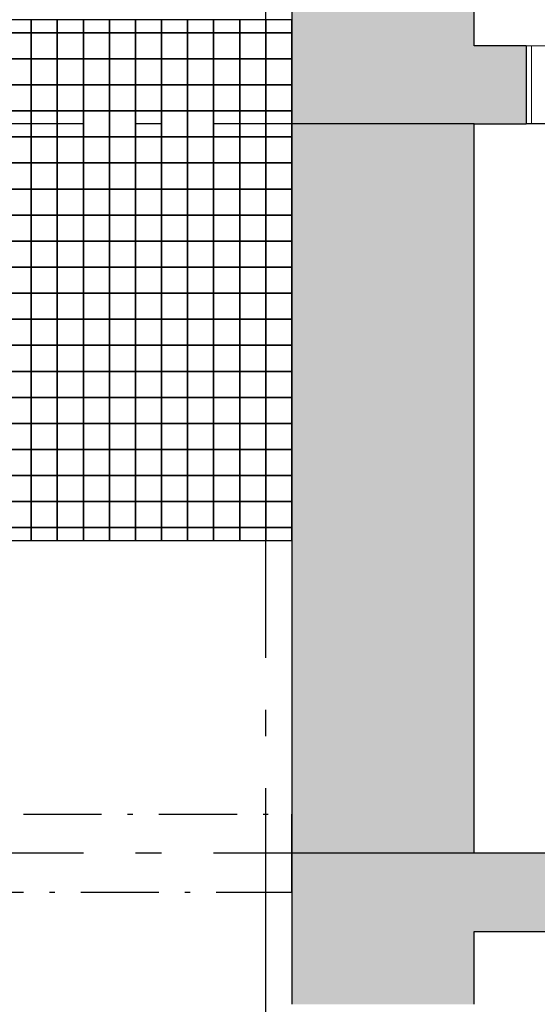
# Model space of a CAD drawing. Header units: millimetres. Extents: x 269 to 62306, y -15633 to 20300.
# Tile 48 of 90: x 40028 to 41021, y -4065 to -2175. Entities that reach past the tile are written whole.
import ezdxf
from ezdxf.enums import TextEntityAlignment as Align

# ---------------------------------------------------------------- set-up
doc = ezdxf.new("R2010")
doc.units = ezdxf.units.MM
doc.header["$LTSCALE"] = 0.5
doc.header["$MEASUREMENT"] = 0
for name, pattern in [('Akselinje', [1500, 1000, -200, 100, -200]), ('Over snittplan', [520, 300, -100, 20, -100]), ('PLINE', [0]), ('Stipling', [400, 200, -200])]:
    doc.linetypes.add(name, pattern=pattern)
for name, color, linetype in [('232- Ikke-bærende yttervegger (Skravur)(Nye konstruksjoner)', 7, 'Continuous'), ('232- Ikke-bærende yttervegger(Nye konstruksjoner)', 7, 'Continuous'), ('241- Bærende innervegger (Skravur)(Nye konstruksjoner)', 7, 'Continuous'), ('241- Bærende innervegger(Nye konstruksjoner)', 7, 'Continuous'), ('242- Ikke-bærende innervegger (Skravur)(Nye konstruksjoner)', 7, 'Continuous'), ('242- Ikke-bærende innervegger(Nye konstruksjoner)', 7, 'Continuous'), ('244- Vinduer_ dører_ foldevegger(Nye konstruksjoner)', 7, 'Continuous'), ('265- Gesimser_ takrenner og nedløp(Nye konstruksjoner)', 7, 'Continuous'), ('712- Drenering (Nye konstruksjoner)', 7, 'Continuous'), ('82-- Modullinjer(Nye konstruksjoner)', 7, 'Continuous')]:
    doc.layers.add(name, color=color, linetype=linetype)
doc.layers.add('234- Vinduer_ dører_ porter(Nye konstruksjoner)', color=7, linetype='Continuous', lineweight=0)
doc.styles.add('GENERATED_STYLE_2', font='Arial Bold.ttf')

# ---------------------------------------------------------------- blocks, each defined once
blk = doc.blocks.new('*X189')
at = {"layer": '712- Drenering (Nye konstruksjoner)', "linetype": 'PLINE'}
for p, q in [((40050, -2175), (40050, -2200)), ((40050, -2200), (40050, -2175)), ((40100, -2175), (40100, -2200)), ((40100, -2200), (40100, -2175)), ((40150, -2175), (40150, -2200)), ((40150, -2200), (40150, -2175)), ((40200, -2175), (40200, -2200)), ((40200, -2200), (40200, -2175)), ((40250, -2175), (40250, -2200)), ((40250, -2200), (40250, -2175)), ((40300, -2175), (40300, -2200)), ((40300, -2200), (40300, -2175)), ((40350, -2175), (40350, -2200)), ((40350, -2200), (40350, -2175)), ((40400, -2175), (40400, -2200)), ((40400, -2200), (40400, -2175)), ((40450, -2175), (40450, -2200)), ((40450, -2200), (40450, -2175)), ((40500, -2175), (40500, -2200)), ((40500, -2200), (40500, -2175)), ((40000, -2200), (40050, -2200)), ((40050, -2200), (40000, -2200)), ((40050, -2200), (40100, -2200)), ((40050, -2200), (40050, -2250)), ((40100, -2200), (40050, -2200)), ((40050, -2250), (40050, -2200)), ((40100, -2200), (40150, -2200)), ((40100, -2200), (40100, -2250)), ((40150, -2200), (40100, -2200)), ((40100, -2250), (40100, -2200)), ((40150, -2200), (40200, -2200)), ((40150, -2200), (40150, -2250)), ((40200, -2200), (40150, -2200)), ((40150, -2250), (40150, -2200)), ((40200, -2200), (40250, -2200)), ((40200, -2200), (40200, -2250)), ((40250, -2200), (40200, -2200)), ((40200, -2250), (40200, -2200)), ((40250, -2200), (40300, -2200)), ((40250, -2200), (40250, -2250)), ((40300, -2200), (40250, -2200)), ((40250, -2250), (40250, -2200)), ((40300, -2200), (40350, -2200)), ((40300, -2200), (40300, -2250)), ((40350, -2200), (40300, -2200)), ((40300, -2250), (40300, -2200)), ((40350, -2200), (40400, -2200)), ((40350, -2200), (40350, -2250)), ((40400, -2200), (40350, -2200)), ((40350, -2250), (40350, -2200)), ((40400, -2200), (40450, -2200)), ((40400, -2200), (40400, -2250)), ((40450, -2200), (40400, -2200)), ((40400, -2250), (40400, -2200)), ((40450, -2200), (40500, -2200)), ((40450, -2200), (40450, -2250)), ((40500, -2200), (40450, -2200)), ((40450, -2250), (40450, -2200)), ((40500, -2200), (40550, -2200)), ((40500, -2200), (40500, -2250)), ((40550, -2200), (40500, -2200)), ((40500, -2250), (40500, -2200)), ((40550, -2200), (40550, -2250)), ((40000, -2250), (40050, -2250)), ((40050, -2250), (40000, -2250)), ((40050, -2250), (40100, -2250)), ((40050, -2250), (40050, -2300)), ((40100, -2250), (40050, -2250)), ((40050, -2300), (40050, -2250)), ((40100, -2250), (40150, -2250)), ((40100, -2250), (40100, -2300)), ((40150, -2250), (40100, -2250)), ((40100, -2300), (40100, -2250)), ((40150, -2250), (40200, -2250)), ((40150, -2250), (40150, -2300)), ((40200, -2250), (40150, -2250)), ((40150, -2300), (40150, -2250)), ((40200, -2250), (40250, -2250)), ((40200, -2250), (40200, -2300)), ((40250, -2250), (40200, -2250)), ((40200, -2300), (40200, -2250)), ((40250, -2250), (40300, -2250)), ((40250, -2250), (40250, -2300)), ((40300, -2250), (40250, -2250)), ((40250, -2300), (40250, -2250)), ((40300, -2250), (40350, -2250)), ((40300, -2250), (40300, -2300)), ((40350, -2250), (40300, -2250)), ((40300, -2300), (40300, -2250)), ((40350, -2250), (40400, -2250)), ((40350, -2250), (40350, -2300)), ((40400, -2250), (40350, -2250)), ((40350, -2300), (40350, -2250)), ((40400, -2250), (40450, -2250)), ((40400, -2250), (40400, -2300)), ((40450, -2250), (40400, -2250)), ((40400, -2300), (40400, -2250)), ((40450, -2250), (40500, -2250)), ((40450, -2250), (40450, -2300)), ((40500, -2250), (40450, -2250)), ((40450, -2300), (40450, -2250)), ((40500, -2250), (40550, -2250)), ((40500, -2250), (40500, -2300)), ((40550, -2250), (40500, -2250)), ((40500, -2300), (40500, -2250)), ((40550, -2250), (40550, -2300)), ((40000, -2300), (40050, -2300)), ((40050, -2300), (40000, -2300)), ((40050, -2300), (40100, -2300)), ((40050, -2300), (40050, -2350)), ((40100, -2300), (40050, -2300)), ((40050, -2350), (40050, -2300)), ((40100, -2300), (40150, -2300)), ((40100, -2300), (40100, -2350)), ((40150, -2300), (40100, -2300)), ((40100, -2350), (40100, -2300)), ((40150, -2300), (40200, -2300)), ((40150, -2300), (40150, -2350)), ((40200, -2300), (40150, -2300)), ((40150, -2350), (40150, -2300)), ((40200, -2300), (40250, -2300)), ((40200, -2300), (40200, -2350)), ((40250, -2300), (40200, -2300)), ((40200, -2350), (40200, -2300)), ((40250, -2300), (40300, -2300)), ((40250, -2300), (40250, -2350)), ((40300, -2300), (40250, -2300)), ((40250, -2350), (40250, -2300)), ((40300, -2300), (40350, -2300)), ((40300, -2300), (40300, -2350)), ((40350, -2300), (40300, -2300)), ((40300, -2350), (40300, -2300)), ((40350, -2300), (40400, -2300)), ((40350, -2300), (40350, -2350)), ((40400, -2300), (40350, -2300)), ((40350, -2350), (40350, -2300)), ((40400, -2300), (40450, -2300)), ((40400, -2300), (40400, -2350)), ((40450, -2300), (40400, -2300)), ((40400, -2350), (40400, -2300)), ((40450, -2300), (40500, -2300)), ((40450, -2300), (40450, -2350)), ((40500, -2300), (40450, -2300)), ((40450, -2350), (40450, -2300)), ((40500, -2300), (40550, -2300)), ((40500, -2300), (40500, -2350)), ((40550, -2300), (40500, -2300)), ((40500, -2350), (40500, -2300)), ((40550, -2300), (40550, -2350)), ((40000, -2350), (40050, -2350)), ((40050, -2350), (40000, -2350)), ((40050, -2350), (40100, -2350)), ((40050, -2350), (40050, -2400)), ((40100, -2350), (40050, -2350)), ((40050, -2400), (40050, -2350)), ((40100, -2350), (40150, -2350)), ((40100, -2350), (40100, -2400)), ((40150, -2350), (40100, -2350)), ((40100, -2400), (40100, -2350)), ((40150, -2350), (40200, -2350)), ((40150, -2350), (40150, -2400)), ((40200, -2350), (40150, -2350)), ((40150, -2400), (40150, -2350)), ((40200, -2350), (40250, -2350)), ((40200, -2350), (40200, -2400)), ((40250, -2350), (40200, -2350)), ((40200, -2400), (40200, -2350)), ((40250, -2350), (40300, -2350)), ((40250, -2350), (40250, -2400)), ((40300, -2350), (40250, -2350)), ((40250, -2400), (40250, -2350)), ((40300, -2350), (40350, -2350)), ((40300, -2350), (40300, -2400)), ((40350, -2350), (40300, -2350)), ((40300, -2400), (40300, -2350)), ((40350, -2350), (40400, -2350)), ((40350, -2350), (40350, -2400)), ((40400, -2350), (40350, -2350)), ((40350, -2400), (40350, -2350)), ((40400, -2350), (40450, -2350)), ((40400, -2350), (40400, -2400)), ((40450, -2350), (40400, -2350)), ((40400, -2400), (40400, -2350)), ((40450, -2350), (40500, -2350)), ((40450, -2350), (40450, -2400)), ((40500, -2350), (40450, -2350)), ((40450, -2400), (40450, -2350)), ((40500, -2350), (40550, -2350)), ((40500, -2350), (40500, -2400)), ((40550, -2350), (40500, -2350)), ((40500, -2400), (40500, -2350)), ((40550, -2350), (40550, -2400)), ((40000, -2400), (40050, -2400)), ((40050, -2400), (40000, -2400)), ((40050, -2400), (40100, -2400)), ((40050, -2400), (40050, -2450)), ((40100, -2400), (40050, -2400)), ((40050, -2450), (40050, -2400)), ((40100, -2400), (40150, -2400)), ((40100, -2400), (40100, -2450)), ((40150, -2400), (40100, -2400)), ((40100, -2450), (40100, -2400)), ((40150, -2400), (40200, -2400)), ((40150, -2400), (40150, -2450)), ((40200, -2400), (40150, -2400)), ((40150, -2450), (40150, -2400)), ((40200, -2400), (40250, -2400)), ((40200, -2400), (40200, -2450)), ((40250, -2400), (40200, -2400)), ((40200, -2450), (40200, -2400)), ((40250, -2400), (40300, -2400)), ((40250, -2400), (40250, -2450)), ((40300, -2400), (40250, -2400)), ((40250, -2450), (40250, -2400)), ((40300, -2400), (40350, -2400)), ((40300, -2400), (40300, -2450)), ((40350, -2400), (40300, -2400)), ((40300, -2450), (40300, -2400)), ((40350, -2400), (40400, -2400)), ((40350, -2400), (40350, -2450)), ((40400, -2400), (40350, -2400)), ((40350, -2450), (40350, -2400)), ((40400, -2400), (40450, -2400)), ((40400, -2400), (40400, -2450)), ((40450, -2400), (40400, -2400)), ((40400, -2450), (40400, -2400)), ((40450, -2400), (40500, -2400)), ((40450, -2400), (40450, -2450)), ((40500, -2400), (40450, -2400)), ((40450, -2450), (40450, -2400)), ((40500, -2400), (40550, -2400)), ((40500, -2400), (40500, -2450)), ((40550, -2400), (40500, -2400)), ((40500, -2450), (40500, -2400)), ((40550, -2400), (40550, -2450)), ((40000, -2450), (40050, -2450)), ((40050, -2450), (40000, -2450)), ((40050, -2450), (40100, -2450)), ((40050, -2450), (40050, -2500)), ((40100, -2450), (40050, -2450)), ((40050, -2500), (40050, -2450)), ((40100, -2450), (40150, -2450)), ((40100, -2450), (40100, -2500)), ((40150, -2450), (40100, -2450)), ((40100, -2500), (40100, -2450)), ((40150, -2450), (40200, -2450)), ((40150, -2450), (40150, -2500)), ((40200, -2450), (40150, -2450)), ((40150, -2500), (40150, -2450)), ((40200, -2450), (40250, -2450)), ((40200, -2450), (40200, -2500)), ((40250, -2450), (40200, -2450)), ((40200, -2500), (40200, -2450)), ((40250, -2450), (40300, -2450)), ((40250, -2450), (40250, -2500)), ((40300, -2450), (40250, -2450)), ((40250, -2500), (40250, -2450)), ((40300, -2450), (40350, -2450)), ((40300, -2450), (40300, -2500)), ((40350, -2450), (40300, -2450)), ((40300, -2500), (40300, -2450)), ((40350, -2450), (40400, -2450)), ((40350, -2450), (40350, -2500)), ((40400, -2450), (40350, -2450)), ((40350, -2500), (40350, -2450)), ((40400, -2450), (40450, -2450)), ((40400, -2450), (40400, -2500)), ((40450, -2450), (40400, -2450)), ((40400, -2500), (40400, -2450)), ((40450, -2450), (40500, -2450)), ((40450, -2450), (40450, -2500)), ((40500, -2450), (40450, -2450)), ((40450, -2500), (40450, -2450)), ((40500, -2450), (40550, -2450)), ((40500, -2450), (40500, -2500)), ((40550, -2450), (40500, -2450)), ((40500, -2500), (40500, -2450)), ((40550, -2450), (40550, -2500)), ((40000, -2500), (40050, -2500)), ((40050, -2500), (40000, -2500)), ((40050, -2500), (40100, -2500)), ((40050, -2500), (40050, -2550)), ((40100, -2500), (40050, -2500)), ((40050, -2550), (40050, -2500)), ((40100, -2500), (40150, -2500)), ((40100, -2500), (40100, -2550)), ((40150, -2500), (40100, -2500)), ((40100, -2550), (40100, -2500)), ((40150, -2500), (40200, -2500)), ((40150, -2500), (40150, -2550)), ((40200, -2500), (40150, -2500)), ((40150, -2550), (40150, -2500)), ((40200, -2500), (40250, -2500)), ((40200, -2500), (40200, -2550)), ((40250, -2500), (40200, -2500)), ((40200, -2550), (40200, -2500)), ((40250, -2500), (40300, -2500)), ((40250, -2500), (40250, -2550)), ((40300, -2500), (40250, -2500)), ((40250, -2550), (40250, -2500)), ((40300, -2500), (40350, -2500)), ((40300, -2500), (40300, -2550)), ((40350, -2500), (40300, -2500)), ((40300, -2550), (40300, -2500)), ((40350, -2500), (40400, -2500)), ((40350, -2500), (40350, -2550)), ((40400, -2500), (40350, -2500)), ((40350, -2550), (40350, -2500)), ((40400, -2500), (40450, -2500)), ((40400, -2500), (40400, -2550)), ((40450, -2500), (40400, -2500)), ((40400, -2550), (40400, -2500)), ((40450, -2500), (40500, -2500)), ((40450, -2500), (40450, -2550)), ((40500, -2500), (40450, -2500)), ((40450, -2550), (40450, -2500)), ((40500, -2500), (40550, -2500)), ((40500, -2500), (40500, -2550)), ((40550, -2500), (40500, -2500)), ((40500, -2550), (40500, -2500)), ((40550, -2500), (40550, -2550)), ((40000, -2550), (40050, -2550)), ((40050, -2550), (40000, -2550)), ((40050, -2550), (40100, -2550)), ((40050, -2550), (40050, -2600)), ((40100, -2550), (40050, -2550)), ((40050, -2600), (40050, -2550)), ((40100, -2550), (40150, -2550)), ((40100, -2550), (40100, -2600)), ((40150, -2550), (40100, -2550)), ((40100, -2600), (40100, -2550)), ((40150, -2550), (40200, -2550)), ((40150, -2550), (40150, -2600)), ((40200, -2550), (40150, -2550)), ((40150, -2600), (40150, -2550)), ((40200, -2550), (40250, -2550)), ((40200, -2550), (40200, -2600)), ((40250, -2550), (40200, -2550)), ((40200, -2600), (40200, -2550)), ((40250, -2550), (40300, -2550)), ((40250, -2550), (40250, -2600)), ((40300, -2550), (40250, -2550)), ((40250, -2600), (40250, -2550)), ((40300, -2550), (40350, -2550)), ((40300, -2550), (40300, -2600)), ((40350, -2550), (40300, -2550)), ((40300, -2600), (40300, -2550)), ((40350, -2550), (40400, -2550)), ((40350, -2550), (40350, -2600)), ((40400, -2550), (40350, -2550)), ((40350, -2600), (40350, -2550)), ((40400, -2550), (40450, -2550)), ((40400, -2550), (40400, -2600)), ((40450, -2550), (40400, -2550)), ((40400, -2600), (40400, -2550)), ((40450, -2550), (40500, -2550)), ((40450, -2550), (40450, -2600)), ((40500, -2550), (40450, -2550)), ((40450, -2600), (40450, -2550)), ((40500, -2550), (40550, -2550)), ((40500, -2550), (40500, -2600)), ((40550, -2550), (40500, -2550)), ((40500, -2600), (40500, -2550)), ((40550, -2550), (40550, -2600)), ((40000, -2600), (40050, -2600)), ((40050, -2600), (40000, -2600)), ((40050, -2600), (40100, -2600)), ((40050, -2600), (40050, -2650)), ((40100, -2600), (40050, -2600)), ((40050, -2650), (40050, -2600)), ((40100, -2600), (40150, -2600)), ((40100, -2600), (40100, -2650)), ((40150, -2600), (40100, -2600)), ((40100, -2650), (40100, -2600)), ((40150, -2600), (40200, -2600)), ((40150, -2600), (40150, -2650)), ((40200, -2600), (40150, -2600)), ((40150, -2650), (40150, -2600)), ((40200, -2600), (40250, -2600)), ((40200, -2600), (40200, -2650)), ((40250, -2600), (40200, -2600)), ((40200, -2650), (40200, -2600)), ((40250, -2600), (40300, -2600)), ((40250, -2600), (40250, -2650)), ((40300, -2600), (40250, -2600)), ((40250, -2650), (40250, -2600)), ((40300, -2600), (40350, -2600)), ((40300, -2600), (40300, -2650)), ((40350, -2600), (40300, -2600)), ((40300, -2650), (40300, -2600)), ((40350, -2600), (40400, -2600)), ((40350, -2600), (40350, -2650)), ((40400, -2600), (40350, -2600)), ((40350, -2650), (40350, -2600)), ((40400, -2600), (40450, -2600)), ((40400, -2600), (40400, -2650)), ((40450, -2600), (40400, -2600)), ((40400, -2650), (40400, -2600)), ((40450, -2600), (40500, -2600)), ((40450, -2600), (40450, -2650)), ((40500, -2600), (40450, -2600)), ((40450, -2650), (40450, -2600)), ((40500, -2600), (40550, -2600)), ((40500, -2600), (40500, -2650)), ((40550, -2600), (40500, -2600)), ((40500, -2650), (40500, -2600)), ((40550, -2600), (40550, -2650)), ((40000, -2650), (40050, -2650)), ((40050, -2650), (40000, -2650)), ((40050, -2650), (40100, -2650)), ((40050, -2650), (40050, -2700)), ((40100, -2650), (40050, -2650)), ((40050, -2700), (40050, -2650)), ((40100, -2650), (40150, -2650)), ((40100, -2650), (40100, -2700)), ((40150, -2650), (40100, -2650)), ((40100, -2700), (40100, -2650)), ((40150, -2650), (40200, -2650)), ((40150, -2650), (40150, -2700)), ((40200, -2650), (40150, -2650)), ((40150, -2700), (40150, -2650)), ((40200, -2650), (40250, -2650)), ((40200, -2650), (40200, -2700)), ((40250, -2650), (40200, -2650)), ((40200, -2700), (40200, -2650)), ((40250, -2650), (40300, -2650)), ((40250, -2650), (40250, -2700)), ((40300, -2650), (40250, -2650)), ((40250, -2700), (40250, -2650)), ((40300, -2650), (40350, -2650)), ((40300, -2650), (40300, -2700)), ((40350, -2650), (40300, -2650)), ((40300, -2700), (40300, -2650)), ((40350, -2650), (40400, -2650)), ((40350, -2650), (40350, -2700)), ((40400, -2650), (40350, -2650)), ((40350, -2700), (40350, -2650)), ((40400, -2650), (40450, -2650)), ((40400, -2650), (40400, -2700)), ((40450, -2650), (40400, -2650)), ((40400, -2700), (40400, -2650)), ((40450, -2650), (40500, -2650)), ((40450, -2650), (40450, -2700)), ((40500, -2650), (40450, -2650)), ((40450, -2700), (40450, -2650)), ((40500, -2650), (40550, -2650)), ((40500, -2650), (40500, -2700)), ((40550, -2650), (40500, -2650)), ((40500, -2700), (40500, -2650)), ((40550, -2650), (40550, -2700)), ((40000, -2700), (40050, -2700)), ((40050, -2700), (40000, -2700)), ((40050, -2700), (40100, -2700)), ((40050, -2700), (40050, -2750)), ((40100, -2700), (40050, -2700)), ((40050, -2750), (40050, -2700)), ((40100, -2700), (40150, -2700)), ((40100, -2700), (40100, -2750)), ((40150, -2700), (40100, -2700)), ((40100, -2750), (40100, -2700)), ((40150, -2700), (40200, -2700)), ((40150, -2700), (40150, -2750)), ((40200, -2700), (40150, -2700)), ((40150, -2750), (40150, -2700)), ((40200, -2700), (40250, -2700)), ((40200, -2700), (40200, -2750)), ((40250, -2700), (40200, -2700)), ((40200, -2750), (40200, -2700)), ((40250, -2700), (40300, -2700)), ((40250, -2700), (40250, -2750)), ((40300, -2700), (40250, -2700)), ((40250, -2750), (40250, -2700)), ((40300, -2700), (40350, -2700)), ((40300, -2700), (40300, -2750)), ((40350, -2700), (40300, -2700)), ((40300, -2750), (40300, -2700)), ((40350, -2700), (40400, -2700)), ((40350, -2700), (40350, -2750)), ((40400, -2700), (40350, -2700)), ((40350, -2750), (40350, -2700)), ((40400, -2700), (40450, -2700)), ((40400, -2700), (40400, -2750)), ((40450, -2700), (40400, -2700)), ((40400, -2750), (40400, -2700)), ((40450, -2700), (40500, -2700)), ((40450, -2700), (40450, -2750)), ((40500, -2700), (40450, -2700)), ((40450, -2750), (40450, -2700)), ((40500, -2700), (40550, -2700)), ((40500, -2700), (40500, -2750)), ((40550, -2700), (40500, -2700)), ((40500, -2750), (40500, -2700)), ((40550, -2700), (40550, -2750)), ((40000, -2750), (40050, -2750)), ((40050, -2750), (40000, -2750)), ((40050, -2750), (40100, -2750)), ((40050, -2750), (40050, -2800)), ((40100, -2750), (40050, -2750)), ((40050, -2800), (40050, -2750)), ((40100, -2750), (40150, -2750)), ((40100, -2750), (40100, -2800)), ((40150, -2750), (40100, -2750)), ((40100, -2800), (40100, -2750)), ((40150, -2750), (40200, -2750)), ((40150, -2750), (40150, -2800)), ((40200, -2750), (40150, -2750)), ((40150, -2800), (40150, -2750)), ((40200, -2750), (40250, -2750)), ((40200, -2750), (40200, -2800)), ((40250, -2750), (40200, -2750)), ((40200, -2800), (40200, -2750)), ((40250, -2750), (40300, -2750)), ((40250, -2750), (40250, -2800)), ((40300, -2750), (40250, -2750)), ((40250, -2800), (40250, -2750)), ((40300, -2750), (40350, -2750)), ((40300, -2750), (40300, -2800)), ((40350, -2750), (40300, -2750)), ((40300, -2800), (40300, -2750)), ((40350, -2750), (40400, -2750)), ((40350, -2750), (40350, -2800)), ((40400, -2750), (40350, -2750)), ((40350, -2800), (40350, -2750)), ((40400, -2750), (40450, -2750)), ((40400, -2750), (40400, -2800)), ((40450, -2750), (40400, -2750)), ((40400, -2800), (40400, -2750)), ((40450, -2750), (40500, -2750)), ((40450, -2750), (40450, -2800)), ((40500, -2750), (40450, -2750)), ((40450, -2800), (40450, -2750)), ((40500, -2750), (40550, -2750)), ((40500, -2750), (40500, -2800)), ((40550, -2750), (40500, -2750)), ((40500, -2800), (40500, -2750)), ((40550, -2750), (40550, -2800)), ((40000, -2800), (40050, -2800)), ((40050, -2800), (40000, -2800)), ((40050, -2800), (40100, -2800)), ((40050, -2800), (40050, -2850)), ((40100, -2800), (40050, -2800)), ((40050, -2850), (40050, -2800)), ((40100, -2800), (40150, -2800)), ((40100, -2800), (40100, -2850)), ((40150, -2800), (40100, -2800)), ((40100, -2850), (40100, -2800)), ((40150, -2800), (40200, -2800)), ((40150, -2800), (40150, -2850)), ((40200, -2800), (40150, -2800)), ((40150, -2850), (40150, -2800)), ((40200, -2800), (40250, -2800)), ((40200, -2800), (40200, -2850)), ((40250, -2800), (40200, -2800)), ((40200, -2850), (40200, -2800)), ((40250, -2800), (40300, -2800)), ((40250, -2800), (40250, -2850)), ((40300, -2800), (40250, -2800)), ((40250, -2850), (40250, -2800)), ((40300, -2800), (40350, -2800)), ((40300, -2800), (40300, -2850)), ((40350, -2800), (40300, -2800)), ((40300, -2850), (40300, -2800)), ((40350, -2800), (40400, -2800)), ((40350, -2800), (40350, -2850)), ((40400, -2800), (40350, -2800)), ((40350, -2850), (40350, -2800)), ((40400, -2800), (40450, -2800)), ((40400, -2800), (40400, -2850)), ((40450, -2800), (40400, -2800)), ((40400, -2850), (40400, -2800)), ((40450, -2800), (40500, -2800)), ((40450, -2800), (40450, -2850)), ((40500, -2800), (40450, -2800)), ((40450, -2850), (40450, -2800)), ((40500, -2800), (40550, -2800)), ((40500, -2800), (40500, -2850)), ((40550, -2800), (40500, -2800)), ((40500, -2850), (40500, -2800)), ((40550, -2800), (40550, -2850)), ((40000, -2850), (40050, -2850)), ((40050, -2850), (40000, -2850)), ((40050, -2850), (40100, -2850)), ((40050, -2850), (40050, -2900)), ((40100, -2850), (40050, -2850)), ((40050, -2900), (40050, -2850)), ((40100, -2850), (40150, -2850)), ((40100, -2850), (40100, -2900)), ((40150, -2850), (40100, -2850)), ((40100, -2900), (40100, -2850)), ((40150, -2850), (40200, -2850)), ((40150, -2850), (40150, -2900)), ((40200, -2850), (40150, -2850)), ((40150, -2900), (40150, -2850)), ((40200, -2850), (40250, -2850)), ((40200, -2850), (40200, -2900)), ((40250, -2850), (40200, -2850)), ((40200, -2900), (40200, -2850)), ((40250, -2850), (40300, -2850)), ((40250, -2850), (40250, -2900)), ((40300, -2850), (40250, -2850)), ((40250, -2900), (40250, -2850)), ((40300, -2850), (40350, -2850)), ((40300, -2850), (40300, -2900)), ((40350, -2850), (40300, -2850)), ((40300, -2900), (40300, -2850)), ((40350, -2850), (40400, -2850)), ((40350, -2850), (40350, -2900)), ((40400, -2850), (40350, -2850)), ((40350, -2900), (40350, -2850)), ((40400, -2850), (40450, -2850)), ((40400, -2850), (40400, -2900)), ((40450, -2850), (40400, -2850)), ((40400, -2900), (40400, -2850)), ((40450, -2850), (40500, -2850)), ((40450, -2850), (40450, -2900)), ((40500, -2850), (40450, -2850)), ((40450, -2900), (40450, -2850)), ((40500, -2850), (40550, -2850)), ((40500, -2850), (40500, -2900)), ((40550, -2850), (40500, -2850)), ((40500, -2900), (40500, -2850)), ((40550, -2850), (40550, -2900)), ((40000, -2900), (40050, -2900)), ((40050, -2900), (40000, -2900)), ((40050, -2900), (40100, -2900)), ((40050, -2900), (40050, -2950)), ((40100, -2900), (40050, -2900)), ((40050, -2950), (40050, -2900)), ((40100, -2900), (40150, -2900)), ((40100, -2900), (40100, -2950)), ((40150, -2900), (40100, -2900)), ((40100, -2950), (40100, -2900)), ((40150, -2900), (40200, -2900)), ((40150, -2900), (40150, -2950)), ((40200, -2900), (40150, -2900)), ((40150, -2950), (40150, -2900)), ((40200, -2900), (40250, -2900)), ((40200, -2900), (40200, -2950)), ((40250, -2900), (40200, -2900)), ((40200, -2950), (40200, -2900)), ((40250, -2900), (40300, -2900)), ((40250, -2900), (40250, -2950)), ((40300, -2900), (40250, -2900)), ((40250, -2950), (40250, -2900)), ((40300, -2900), (40350, -2900)), ((40300, -2900), (40300, -2950)), ((40350, -2900), (40300, -2900)), ((40300, -2950), (40300, -2900)), ((40350, -2900), (40400, -2900)), ((40350, -2900), (40350, -2950)), ((40400, -2900), (40350, -2900)), ((40350, -2950), (40350, -2900)), ((40400, -2900), (40450, -2900)), ((40400, -2900), (40400, -2950)), ((40450, -2900), (40400, -2900)), ((40400, -2950), (40400, -2900)), ((40450, -2900), (40500, -2900)), ((40450, -2900), (40450, -2950)), ((40500, -2900), (40450, -2900)), ((40450, -2950), (40450, -2900)), ((40500, -2900), (40550, -2900)), ((40500, -2900), (40500, -2950)), ((40550, -2900), (40500, -2900)), ((40500, -2950), (40500, -2900)), ((40550, -2900), (40550, -2950)), ((40000, -2950), (40050, -2950)), ((40050, -2950), (40000, -2950)), ((40050, -2950), (40100, -2950)), ((40050, -2950), (40050, -3000)), ((40100, -2950), (40050, -2950)), ((40050, -3000), (40050, -2950)), ((40100, -2950), (40150, -2950)), ((40100, -2950), (40100, -3000)), ((40150, -2950), (40100, -2950)), ((40100, -3000), (40100, -2950)), ((40150, -2950), (40200, -2950)), ((40150, -2950), (40150, -3000)), ((40200, -2950), (40150, -2950)), ((40150, -3000), (40150, -2950)), ((40200, -2950), (40250, -2950)), ((40200, -2950), (40200, -3000)), ((40250, -2950), (40200, -2950)), ((40200, -3000), (40200, -2950)), ((40250, -2950), (40300, -2950)), ((40250, -2950), (40250, -3000)), ((40300, -2950), (40250, -2950)), ((40250, -3000), (40250, -2950)), ((40300, -2950), (40350, -2950)), ((40300, -2950), (40300, -3000)), ((40350, -2950), (40300, -2950)), ((40300, -3000), (40300, -2950)), ((40350, -2950), (40400, -2950)), ((40350, -2950), (40350, -3000)), ((40400, -2950), (40350, -2950)), ((40350, -3000), (40350, -2950)), ((40400, -2950), (40450, -2950)), ((40400, -2950), (40400, -3000)), ((40450, -2950), (40400, -2950)), ((40400, -3000), (40400, -2950)), ((40450, -2950), (40500, -2950)), ((40450, -2950), (40450, -3000)), ((40500, -2950), (40450, -2950)), ((40450, -3000), (40450, -2950)), ((40500, -2950), (40550, -2950)), ((40500, -2950), (40500, -3000)), ((40550, -2950), (40500, -2950)), ((40500, -3000), (40500, -2950)), ((40550, -2950), (40550, -3000)), ((40000, -3000), (40050, -3000)), ((40050, -3000), (40000, -3000)), ((40050, -3000), (40100, -3000)), ((40050, -3000), (40050, -3050)), ((40100, -3000), (40050, -3000)), ((40050, -3050), (40050, -3000)), ((40100, -3000), (40150, -3000)), ((40100, -3000), (40100, -3050)), ((40150, -3000), (40100, -3000)), ((40100, -3050), (40100, -3000)), ((40150, -3000), (40200, -3000)), ((40150, -3000), (40150, -3050)), ((40200, -3000), (40150, -3000)), ((40150, -3050), (40150, -3000)), ((40200, -3000), (40250, -3000)), ((40200, -3000), (40200, -3050)), ((40250, -3000), (40200, -3000)), ((40200, -3050), (40200, -3000)), ((40250, -3000), (40300, -3000)), ((40250, -3000), (40250, -3050)), ((40300, -3000), (40250, -3000)), ((40250, -3050), (40250, -3000)), ((40300, -3000), (40350, -3000)), ((40300, -3000), (40300, -3050)), ((40350, -3000), (40300, -3000)), ((40300, -3050), (40300, -3000)), ((40350, -3000), (40400, -3000)), ((40350, -3000), (40350, -3050)), ((40400, -3000), (40350, -3000)), ((40350, -3050), (40350, -3000)), ((40400, -3000), (40450, -3000)), ((40400, -3000), (40400, -3050)), ((40450, -3000), (40400, -3000)), ((40400, -3050), (40400, -3000)), ((40450, -3000), (40500, -3000)), ((40450, -3000), (40450, -3050)), ((40500, -3000), (40450, -3000)), ((40450, -3050), (40450, -3000)), ((40500, -3000), (40550, -3000)), ((40500, -3000), (40500, -3050)), ((40550, -3000), (40500, -3000)), ((40500, -3050), (40500, -3000)), ((40550, -3000), (40550, -3050)), ((40000, -3050), (40050, -3050)), ((40050, -3050), (40000, -3050)), ((40050, -3050), (40100, -3050)), ((40050, -3050), (40050, -3100)), ((40100, -3050), (40050, -3050)), ((40050, -3100), (40050, -3050)), ((40100, -3050), (40150, -3050)), ((40100, -3050), (40100, -3100)), ((40150, -3050), (40100, -3050)), ((40100, -3100), (40100, -3050)), ((40150, -3050), (40200, -3050)), ((40150, -3050), (40150, -3100)), ((40200, -3050), (40150, -3050)), ((40150, -3100), (40150, -3050)), ((40200, -3050), (40250, -3050)), ((40200, -3050), (40200, -3100)), ((40250, -3050), (40200, -3050)), ((40200, -3100), (40200, -3050)), ((40250, -3050), (40300, -3050)), ((40250, -3050), (40250, -3100)), ((40300, -3050), (40250, -3050)), ((40250, -3100), (40250, -3050)), ((40300, -3050), (40350, -3050)), ((40300, -3050), (40300, -3100)), ((40350, -3050), (40300, -3050)), ((40300, -3100), (40300, -3050)), ((40350, -3050), (40400, -3050)), ((40350, -3050), (40350, -3100)), ((40400, -3050), (40350, -3050)), ((40350, -3100), (40350, -3050)), ((40400, -3050), (40450, -3050)), ((40400, -3050), (40400, -3100)), ((40450, -3050), (40400, -3050)), ((40400, -3100), (40400, -3050)), ((40450, -3050), (40500, -3050)), ((40450, -3050), (40450, -3100)), ((40500, -3050), (40450, -3050)), ((40450, -3100), (40450, -3050)), ((40500, -3050), (40550, -3050)), ((40500, -3050), (40500, -3100)), ((40550, -3050), (40500, -3050)), ((40500, -3100), (40500, -3050)), ((40550, -3050), (40550, -3100)), ((40000, -3100), (40050, -3100)), ((40050, -3100), (40000, -3100)), ((40050, -3100), (40100, -3100)), ((40050, -3100), (40050, -3150)), ((40100, -3100), (40050, -3100)), ((40050, -3150), (40050, -3100)), ((40100, -3100), (40150, -3100)), ((40100, -3100), (40100, -3150)), ((40150, -3100), (40100, -3100)), ((40100, -3150), (40100, -3100)), ((40150, -3100), (40200, -3100)), ((40150, -3100), (40150, -3150)), ((40200, -3100), (40150, -3100)), ((40150, -3150), (40150, -3100)), ((40200, -3100), (40250, -3100)), ((40200, -3100), (40200, -3150)), ((40250, -3100), (40200, -3100)), ((40200, -3150), (40200, -3100)), ((40250, -3100), (40300, -3100)), ((40250, -3100), (40250, -3150)), ((40300, -3100), (40250, -3100)), ((40250, -3150), (40250, -3100)), ((40300, -3100), (40350, -3100)), ((40300, -3100), (40300, -3150)), ((40350, -3100), (40300, -3100)), ((40300, -3150), (40300, -3100)), ((40350, -3100), (40400, -3100)), ((40350, -3100), (40350, -3150)), ((40400, -3100), (40350, -3100)), ((40350, -3150), (40350, -3100)), ((40400, -3100), (40450, -3100)), ((40400, -3100), (40400, -3150)), ((40450, -3100), (40400, -3100)), ((40400, -3150), (40400, -3100)), ((40450, -3100), (40500, -3100)), ((40450, -3100), (40450, -3150)), ((40500, -3100), (40450, -3100)), ((40450, -3150), (40450, -3100)), ((40500, -3100), (40550, -3100)), ((40500, -3100), (40500, -3150)), ((40550, -3100), (40500, -3100)), ((40500, -3150), (40500, -3100)), ((40550, -3100), (40550, -3150)), ((40000, -3150), (40050, -3150)), ((40050, -3150), (40000, -3150)), ((40050, -3150), (40100, -3150)), ((40050, -3150), (40050, -3175)), ((40100, -3150), (40050, -3150)), ((40050, -3175), (40050, -3150)), ((40100, -3150), (40150, -3150)), ((40100, -3150), (40100, -3175)), ((40150, -3150), (40100, -3150)), ((40100, -3175), (40100, -3150)), ((40150, -3150), (40200, -3150)), ((40150, -3150), (40150, -3175)), ((40200, -3150), (40150, -3150)), ((40150, -3175), (40150, -3150)), ((40200, -3150), (40250, -3150)), ((40200, -3150), (40200, -3175)), ((40250, -3150), (40200, -3150)), ((40200, -3175), (40200, -3150)), ((40250, -3150), (40300, -3150)), ((40250, -3150), (40250, -3175)), ((40300, -3150), (40250, -3150)), ((40250, -3175), (40250, -3150)), ((40300, -3150), (40350, -3150)), ((40300, -3150), (40300, -3175)), ((40350, -3150), (40300, -3150)), ((40300, -3175), (40300, -3150)), ((40350, -3150), (40400, -3150)), ((40350, -3150), (40350, -3175)), ((40400, -3150), (40350, -3150)), ((40350, -3175), (40350, -3150)), ((40400, -3150), (40450, -3150)), ((40400, -3150), (40400, -3175)), ((40450, -3150), (40400, -3150)), ((40400, -3175), (40400, -3150)), ((40450, -3150), (40500, -3150)), ((40450, -3150), (40450, -3175)), ((40500, -3150), (40450, -3150)), ((40450, -3175), (40450, -3150)), ((40500, -3150), (40550, -3150)), ((40500, -3150), (40500, -3175)), ((40550, -3150), (40500, -3150)), ((40500, -3175), (40500, -3150))]:
    blk.add_line(p, q, dxfattribs=at)
blk = doc.blocks.new('Dør_9')
at = {"layer": '234- Vinduer_ dører_ porter(Nye konstruksjoner)', "linetype": 'PLINE'}
for p, q in [((445, 0), (445, 890)), ((-505, 0), (505, 0)), ((-495, 0), (-505, 0)), ((-505, 0), (-505, -150)), ((-445, 0), (-495, 0)), ((-495, 0), (-495, -150)), ((-445, 0), (445, 0)), ((-445, -150), (-445, 0)), ((495, 0), (445, 0)), ((445, 0), (445, -150)), ((495, 0), (505, 0)), ((495, -150), (495, 0)), ((505, 0), (505, -150)), ((-505, -150), (505, -150)), ((-495, -150), (-505, -150)), ((-495, -150), (-445, -150)), ((445, -150), (-445, -150)), ((445, -150), (495, -150)), ((495, -150), (505, -150))]:
    blk.add_line(p, q, dxfattribs=at)
at = {"layer": '244- Vinduer_ dører_ foldevegger(Nye konstruksjoner)', "linetype": 'PLINE'}
for p, q in [((-505, 0), (-505, -150)), ((-505, 0), (-505, -150)), ((505, 0), (505, -150)), ((505, 0), (505, -150))]:
    blk.add_line(p, q, dxfattribs=at)
at = {"layer": '244- Vinduer_ dører_ foldevegger(Nye konstruksjoner)', "linetype": 'Stipling'}
blk.add_arc((445, 0), 890, 90, 180, dxfattribs=at)
blk = doc.blocks.new('Standard grid marker_5')
at = {"layer": '82-- Modullinjer(Nye konstruksjoner)', "linetype": 'Akselinje'}
blk.add_line((200, 0), (53500, 0), dxfattribs=at)
at = {"layer": '82-- Modullinjer(Nye konstruksjoner)', "style": 'GENERATED_STYLE_2'}
blk.add_attdef('AC_MarkerText_1', text='', height=250, rotation=180, dxfattribs=at).set_placement((54000, -239.3), align=Align.TOP_CENTER)
blk = doc.blocks.new('Standard grid marker_6')
at = {"layer": '82-- Modullinjer(Nye konstruksjoner)', "linetype": 'Akselinje'}
blk.add_line((200, 0), (13900, 0), dxfattribs=at)
at = {"layer": '82-- Modullinjer(Nye konstruksjoner)', "style": 'GENERATED_STYLE_2'}
blk.add_attdef('AC_MarkerText_1', text='', height=250, rotation=270, dxfattribs=at).set_placement((-117.9, -57.1), align=Align.TOP_CENTER)

msp = doc.modelspace()

# ---------------------------------------------------------------- hatches: boundary and pattern name
at = {"layer": '232- Ikke-bærende yttervegger (Skravur)(Nye konstruksjoner)', "linetype": 'Continuous'}
msp.add_hatch(color=256, dxfattribs=at).paths.add_polyline_path([(40550, -4065), (40900, -4065), (40900, -1535), (40550, -1535)])
at = {"layer": '241- Bærende innervegger (Skravur)(Nye konstruksjoner)', "linetype": 'Continuous'}
msp.add_hatch(color=256, dxfattribs=at).paths.add_polyline_path([(40900, -2375), (41000, -2375), (41000, -2225), (40900, -2225)])
at = {"layer": '242- Ikke-bærende innervegger (Skravur)(Nye konstruksjoner)', "linetype": 'Continuous'}
msp.add_hatch(color=256, dxfattribs=at).paths.add_polyline_path([(40900, -3925), (48825, -3925), (48825, -3775), (40900, -3775)])

# ---------------------------------------------------------------- linework, layer by layer
at = {"layer": '232- Ikke-bærende yttervegger(Nye konstruksjoner)', "linetype": 'PLINE', "flags": 128}
for points in [[(40550, -1535), (40550, -4065)], [(40900, -2225), (40900, -1535)], [(40900, -3775), (40900, -2375)], [(40900, -4065), (40900, -3925)]]:
    msp.add_lwpolyline(points, dxfattribs=at)
at = {"layer": '241- Bærende innervegger(Nye konstruksjoner)', "linetype": 'PLINE'}
msp.add_line((41000, -2225), (41000, -2375), dxfattribs=at)
at = {"layer": '241- Bærende innervegger(Nye konstruksjoner)', "linetype": 'PLINE', "flags": 128}
for points in [[(41000, -2225), (40900, -2225)], [(40900, -2375), (41000, -2375)]]:
    msp.add_lwpolyline(points, dxfattribs=at)
at = {"layer": '242- Ikke-bærende innervegger(Nye konstruksjoner)', "linetype": 'PLINE', "flags": 128}
for points in [[(42600, -3775), (40900, -3775)], [(40900, -3925), (48825, -3925)]]:
    msp.add_lwpolyline(points, dxfattribs=at)
at = {"layer": '265- Gesimser_ takrenner og nedløp(Nye konstruksjoner)', "linetype": 'Over snittplan'}
for p, q in [((38475, -3700), (40550, -3700)), ((40550, -3850), (40550, -3700)), ((38325, -3850), (40550, -3850))]:
    msp.add_line(p, q, dxfattribs=at)
at = {"layer": '712- Drenering (Nye konstruksjoner)', "linetype": 'PLINE', "flags": 128}
msp.add_lwpolyline([(40550, -2175), (39050, -2175), (39050, -3175), (40550, -3175)], close=True, dxfattribs=at)

# ---------------------------------------------------------------- block references
at = {"layer": '244- Vinduer_ dører_ foldevegger(Nye konstruksjoner)', "linetype": 'PLINE', "xscale": -1, "zscale": 1000}
msp.add_blockref('Dør_9', (41505, -2225), dxfattribs=at)
at = {"layer": '712- Drenering (Nye konstruksjoner)', "linetype": 'PLINE'}
msp.add_blockref('*X189', (0, 0), dxfattribs=at)
at = {"layer": '82-- Modullinjer(Nye konstruksjoner)', "linetype": 'PLINE', "zscale": 1000}
for name, p, rotation in [('Standard grid marker_6', (40500, -14100), 90), ('Standard grid marker_5', (54600, -2375), 180), ('Standard grid marker_5', (54600, -3775), 180)]:
    msp.add_blockref(name, p, dxfattribs=dict(at, rotation=rotation))

doc.saveas('drawing.dxf')
